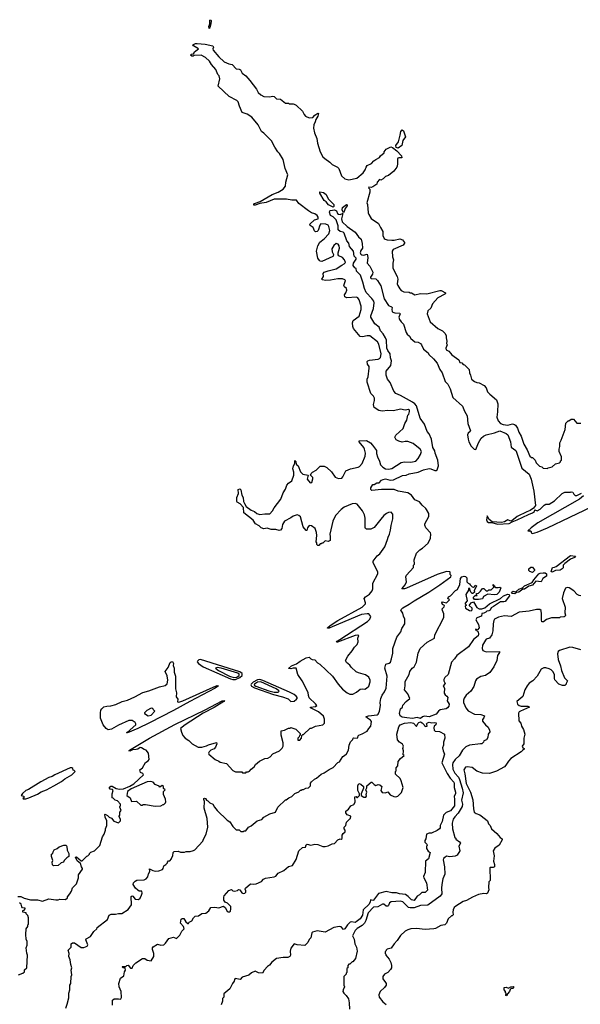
# Model space of a CAD drawing. Extents: x 2386423 to 2568864, y 578392 to 761999.
# Tile 156 of 256: x 2435449 to 2442509, y 673575 to 685970. Entities that reach past the tile are written whole.
import ezdxf

# ---------------------------------------------------------------- set-up
doc = ezdxf.new("R2010")
doc.units = 0

msp = doc.modelspace()

# ---------------------------------------------------------------- linework, layer by layer
at = {"layer": '0CON05XD'}
for points in [[(2437835, 685860), (2437829, 685885), (2437842, 685918), (2437845, 685962), (2437855, 685970), (2437860, 685955), (2437856, 685916), (2437845, 685870), (2437835, 685860)], [(2438218, 684882), (2438200, 684935), (2438184, 684954), (2438088, 685005), (2437950, 685135), (2437968, 685225), (2437962, 685262), (2437945, 685280), (2437918, 685345), (2437864, 685404), (2437839, 685449), (2437790, 685495), (2437735, 685522), (2437645, 685520), (2437635, 685510), (2437615, 685510), (2437602, 685522), (2437612, 685538), (2437638, 685542), (2437648, 685552), (2437650, 685565), (2437700, 685605), (2437639, 685639), (2437628, 685655), (2437665, 685671), (2437685, 685672), (2437785, 685661), (2437880, 685640), (2437888, 685625), (2437881, 685605), (2437886, 685585), (2437955, 685502), (2438025, 685438), (2438083, 685413), (2438125, 685408), (2438175, 685350), (2438215, 685348), (2438230, 685340), (2438252, 685295), (2438295, 685262), (2438348, 685205), (2438432, 685095), (2438454, 685054), (2438485, 685022), (2438525, 685002), (2438595, 684998), (2438635, 685008), (2438655, 685002), (2438685, 684972), (2438735, 684970), (2438795, 684920), (2438835, 684920), (2438845, 684910), (2438895, 684912), (2438907, 684907), (2438930, 684895), (2439009, 684819), (2439030, 684775), (2439050, 684755), (2439093, 684733), (2439141, 684739), (2439164, 684766), (2439205, 684792), (2439210, 684790), (2439202, 684755), (2439178, 684715), (2439172, 684685), (2439153, 684645), (2439150, 684605), (2439162, 684545), (2439192, 684475), (2439198, 684415), (2439232, 684305), (2439268, 684245), (2439291, 684221), (2439356, 684176), (2439385, 684148), (2439450, 684115), (2439470, 684095), (2439502, 684005), (2439545, 683967), (2439595, 683953), (2439695, 683973), (2439775, 684042), (2439801, 684079), (2439811, 684115), (2439826, 684134), (2439880, 684160), (2439910, 684195), (2439935, 684210), (2439982, 684235), (2439992, 684255), (2440040, 684295), (2440040, 684305), (2440065, 684338), (2440121, 684369), (2440145, 684361), (2440200, 684320), (2440257, 684255), (2440260, 684230), (2440225, 684232), (2440213, 684227), (2440208, 684215), (2440208, 684155), (2440202, 684128), (2440197, 684113), (2440162, 684065), (2440095, 684007), (2440054, 683996), (2440025, 683968), (2439995, 683950), (2439982, 683958), (2439950, 683925), (2439945, 683900), (2439896, 683864), (2439875, 683857), (2439845, 683860), (2439840, 683855), (2439857, 683837), (2439860, 683800), (2439820, 683665), (2439828, 683645), (2439837, 683537), (2439846, 683516), (2439877, 683467), (2439968, 683405), (2439992, 683352), (2440022, 683305), (2440022, 683255), (2440040, 683215), (2440050, 683205), (2440075, 683198), (2440135, 683193), (2440165, 683193), (2440235, 683212), (2440269, 683199), (2440294, 683164), (2440297, 683155), (2440278, 683132), (2440151, 683079), (2440141, 683055), (2440144, 682985), (2440158, 682945), (2440146, 682905), (2440150, 682845), (2440160, 682815), (2440204, 682735), (2440210, 682705), (2440204, 682645), (2440210, 682625), (2440235, 682582), (2440255, 682562), (2440285, 682542), (2440355, 682540), (2440365, 682530), (2440385, 682530), (2440425, 682508), (2440498, 682522), (2440575, 682520), (2440739, 682561), (2440755, 682560), (2440811, 682531), (2440813, 682525), (2440803, 682515), (2440715, 682470), (2440648, 682395), (2440625, 682340), (2440590, 682305), (2440580, 682265), (2440620, 682165), (2440714, 682084), (2440775, 682052), (2440802, 682025), (2440818, 681995), (2440818, 681965), (2440828, 681925), (2440822, 681895), (2440832, 681875), (2440814, 681834), (2440820, 681815), (2440855, 681797), (2440873, 681773), (2440892, 681752), (2440977, 681687), (2440990, 681655), (2441015, 681650), (2441035, 681630), (2441050, 681625), (2441110, 681565), (2441113, 681523), (2441128, 681495), (2441140, 681445), (2441177, 681417), (2441205, 681402), (2441235, 681398), (2441300, 681365), (2441322, 681335), (2441342, 681285), (2441368, 681255), (2441452, 681185), (2441472, 681135), (2441468, 681035), (2441457, 680965), (2441475, 680920), (2441502, 680885), (2441538, 680875), (2441595, 680865), (2441653, 680883), (2441682, 680875), (2441693, 680865), (2441718, 680828), (2441736, 680776), (2441764, 680725), (2441797, 680625), (2441838, 680555), (2441872, 680475), (2441895, 680460), (2441905, 680460), (2441940, 680425), (2441952, 680392), (2441995, 680350), (2442025, 680340), (2442043, 680323), (2442095, 680320), (2442105, 680330), (2442155, 680340), (2442195, 680380), (2442245, 680390), (2442258, 680402), (2442260, 680415), (2442270, 680425), (2442272, 680465), (2442243, 680533), (2442242, 680565), (2442252, 680595), (2442252, 680645), (2442268, 680678), (2442317, 680813), (2442328, 680892), (2442355, 680920), (2442365, 680920), (2442395, 680940), (2442425, 680940), (2442465, 680890), (2442515, 680890)], [(2437897, 677313), (2437760, 677240), (2437534, 677095), (2437474, 677045), (2437485, 677000), (2437505, 676960), (2437534, 676924), (2437580, 676895), (2437620, 676855), (2437697, 676813), (2437745, 676814), (2437801, 676829), (2437825, 676843), (2437929, 676869), (2437932, 676855), (2437915, 676810), (2437897, 676793), (2437857, 676775), (2437836, 676754), (2437828, 676735), (2437830, 676725), (2437910, 676655), (2437957, 676637), (2437973, 676623), (2438055, 676608), (2438135, 676517), (2438165, 676500), (2438245, 676500), (2438255, 676490), (2438295, 676490), (2438305, 676500), (2438325, 676500), (2438345, 676510), (2438364, 676536), (2438400, 676565), (2438417, 676593), (2438470, 676635), (2438535, 676668), (2438575, 676672), (2438605, 676690), (2438635, 676730), (2438720, 676765), (2438755, 676800), (2438767, 676823), (2438768, 676865), (2438742, 676965), (2438742, 677018), (2438785, 677028), (2438835, 677050), (2438855, 677050), (2438865, 677060), (2438928, 677038), (2438980, 676985), (2438980, 676965), (2438972, 676958), (2438968, 676942), (2438950, 676925), (2438952, 676902), (2438975, 676900), (2439000, 676925), (2439002, 676958), (2439015, 676970), (2439025, 676970), (2439105, 677050), (2439125, 677050), (2439173, 677077), (2439265, 677092), (2439288, 677115), (2439286, 677166), (2439273, 677203), (2439212, 677255), (2439112, 677305), (2439110, 677315), (2439175, 677322), (2439189, 677335), (2439175, 677356), (2439094, 677435), (2439084, 677464), (2439082, 677502), (2439008, 677645), (2438950, 677725), (2438930, 677805), (2438895, 677808), (2438865, 677800), (2438834, 677804), (2438874, 677835), (2438935, 677862), (2438983, 677895), (2439057, 677935), (2439096, 677946), (2439115, 677922), (2439134, 677914), (2439165, 677910), (2439200, 677875), (2439228, 677858), (2439388, 677705), (2439458, 677605), (2439514, 677544), (2439574, 677494), (2439605, 677478), (2439645, 677480), (2439690, 677505), (2439735, 677540), (2439765, 677548), (2439795, 677542), (2439817, 677553), (2439845, 677580), (2439863, 677635), (2439863, 677655), (2439845, 677692), (2439805, 677723), (2439715, 677748), (2439685, 677762), (2439625, 677820), (2439608, 677845), (2439565, 677878), (2439553, 677905), (2439582, 677958), (2439638, 678025), (2439665, 678070), (2439700, 678105), (2439712, 678138), (2439708, 678185), (2439718, 678218), (2439702, 678222), (2439675, 678217), (2439450, 678135), (2439440, 678135), (2439447, 678145), (2439481, 678169), (2439827, 678395), (2439858, 678425), (2439870, 678455), (2439845, 678490), (2439825, 678492), (2439755, 678480), (2439386, 678325), (2439345, 678312), (2439325, 678310), (2439324, 678315), (2439359, 678345), (2439456, 678405), (2439761, 678575), (2439804, 678616), (2439805, 678630), (2439788, 678685), (2439804, 678706), (2439855, 678738), (2439888, 678782), (2439897, 678805), (2439898, 678875), (2439958, 678995), (2439958, 679015), (2439902, 679135), (2439902, 679155), (2439951, 679219), (2439986, 679244), (2440047, 679335), (2440082, 679425), (2440088, 679455), (2440106, 679494), (2440120, 679545), (2440127, 679603), (2440148, 679685), (2440147, 679747), (2440125, 679770), (2440095, 679768), (2440070, 679755), (2440035, 679728), (2439995, 679682), (2439915, 679578), (2439873, 679557), (2439818, 679558), (2439804, 679564), (2439798, 679578), (2439801, 679695), (2439790, 679735), (2439766, 679786), (2439699, 679869), (2439675, 679879), (2439635, 679877), (2439535, 679834), (2439496, 679804), (2439425, 679728), (2439391, 679655), (2439353, 679495), (2439360, 679465), (2439357, 679413), (2439335, 679402), (2439295, 679410), (2439265, 679380), (2439255, 679380), (2439245, 679370), (2439235, 679370), (2439218, 679352), (2439205, 679350), (2439192, 679362), (2439190, 679385), (2439182, 679395), (2439192, 679475), (2439187, 679515), (2439168, 679565), (2439125, 679598), (2439095, 679602), (2439073, 679575), (2439065, 679540), (2439055, 679540), (2439021, 679585), (2438985, 679713), (2438965, 679730), (2438945, 679737), (2438892, 679718), (2438865, 679698), (2438782, 679655), (2438758, 679615), (2438752, 679565), (2438735, 679542), (2438715, 679538), (2438673, 679553), (2438615, 679551), (2438565, 679570), (2438525, 679562), (2438492, 679572), (2438465, 679598), (2438420, 679625), (2438389, 679669), (2438272, 679762), (2438267, 679827), (2438226, 679876), (2438188, 679895), (2438182, 679905), (2438184, 679954), (2438203, 680005), (2438202, 680055), (2438222, 680062), (2438235, 680050), (2438248, 679985), (2438262, 679955), (2438268, 679905), (2438280, 679880), (2438303, 679843), (2438366, 679796), (2438407, 679777), (2438435, 679755), (2438475, 679740), (2438535, 679751), (2438599, 679751), (2438632, 679785), (2438654, 679826), (2438738, 679935), (2438768, 680015), (2438795, 680060), (2438815, 680110), (2438834, 680136), (2438877, 680163), (2438901, 680235), (2438901, 680275), (2438890, 680315), (2438898, 680355), (2438913, 680385), (2438915, 680420), (2438925, 680410), (2438932, 680375), (2438955, 680352), (2438985, 680278), (2439015, 680250), (2439080, 680235), (2439068, 680185), (2439105, 680140), (2439128, 680142), (2439142, 680188), (2439140, 680205), (2439110, 680235), (2439120, 680255), (2439135, 680272), (2439183, 680297), (2439235, 680348), (2439285, 680348), (2439315, 680332), (2439376, 680276), (2439422, 680212), (2439465, 680194), (2439505, 680200), (2439520, 680215), (2439555, 680292), (2439616, 680314), (2439710, 680335), (2439730, 680345), (2439761, 680385), (2439800, 680475), (2439802, 680515), (2439793, 680565), (2439783, 680585), (2439723, 680655), (2439725, 680670), (2439815, 680672), (2439865, 680642), (2439892, 680615), (2439942, 680545), (2439943, 680507), (2439954, 680465), (2439982, 680412), (2439994, 680365), (2440023, 680335), (2440056, 680316), (2440095, 680310), (2440135, 680320), (2440255, 680396), (2440295, 680404), (2440375, 680401), (2440436, 680414), (2440468, 680445), (2440498, 680495), (2440507, 680535), (2440493, 680563), (2440406, 680636), (2440335, 680659), (2440305, 680661), (2440265, 680653), (2440223, 680663), (2440192, 680682), (2440172, 680715), (2440185, 680740), (2440277, 680825), (2440298, 680885), (2440325, 680930), (2440335, 680990), (2440348, 681005), (2440357, 681037), (2440358, 681055), (2440345, 681062), (2440305, 681054), (2440245, 681069), (2440156, 681046), (2440085, 681051), (2440015, 681042), (2439970, 681050), (2439915, 681090), (2439903, 681125), (2439917, 681175), (2439916, 681206), (2439905, 681230), (2439870, 681265), (2439823, 681405), (2439823, 681445), (2439836, 681475), (2439850, 681585), (2439848, 681605), (2439830, 681635), (2439824, 681665), (2439834, 681676), (2439855, 681682), (2439962, 681698), (2439982, 681705), (2439994, 681716), (2440000, 681765), (2439971, 681885), (2439955, 681916), (2439859, 681989), (2439825, 681992), (2439765, 681976), (2439735, 681983), (2439653, 682083), (2439644, 682106), (2439639, 682155), (2439650, 682185), (2439724, 682236), (2439749, 682321), (2439751, 682365), (2439722, 682445), (2439707, 682467), (2439690, 682475), (2439567, 682467), (2439542, 682482), (2439540, 682505), (2439558, 682532), (2439570, 682565), (2439564, 682584), (2439540, 682605), (2439532, 682622), (2439551, 682685), (2439545, 682697), (2439515, 682706), (2439455, 682708), (2439365, 682691), (2439305, 682688), (2439260, 682695), (2439253, 682705), (2439273, 682735), (2439272, 682775), (2439285, 682790), (2439335, 682810), (2439435, 682832), (2439505, 682881), (2439535, 682896), (2439552, 682915), (2439540, 682945), (2439515, 682976), (2439469, 682999), (2439460, 683010), (2439460, 683035), (2439478, 683095), (2439472, 683125), (2439460, 683145), (2439435, 683154), (2439405, 683129), (2439382, 683085), (2439385, 683048), (2439400, 683015), (2439398, 682995), (2439391, 682989), (2439255, 682926), (2439235, 682929), (2439225, 682937), (2439205, 682968), (2439186, 683055), (2439202, 683125), (2439229, 683171), (2439285, 683211), (2439344, 683275), (2439356, 683315), (2439344, 683365), (2439332, 683382), (2439306, 683394), (2439242, 683398), (2439228, 683385), (2439209, 683315), (2439195, 683303), (2439175, 683298), (2439162, 683312), (2439146, 683356), (2439108, 683378), (2439101, 683395), (2439161, 683449), (2439206, 683465), (2439208, 683485), (2439196, 683505), (2439165, 683528), (2439125, 683539), (2439084, 683564), (2438966, 683656), (2438935, 683699), (2438876, 683696), (2438809, 683709), (2438655, 683710), (2438555, 683669), (2438474, 683656), (2438415, 683633), (2438398, 683635), (2438396, 683645), (2438407, 683655), (2438477, 683683), (2438630, 683770), (2438705, 683800), (2438765, 683838), (2438798, 683875), (2438800, 683925), (2438827, 684015), (2438794, 684095), (2438765, 684210), (2438722, 684285), (2438702, 684305), (2438662, 684365), (2438620, 684445), (2438523, 684543), (2438494, 684564), (2438452, 684645), (2438372, 684745), (2438315, 684780), (2438251, 684801), (2438218, 684882)], [(2440215, 684354), (2440191, 684361), (2440186, 684385), (2440218, 684432), (2440242, 684515), (2440248, 684562), (2440265, 684584), (2440281, 684571), (2440306, 684494), (2440275, 684450), (2440260, 684385), (2440215, 684354)], [(2439395, 683609), (2439338, 683638), (2439309, 683679), (2439284, 683694), (2439227, 683785), (2439227, 683803), (2439275, 683795), (2439310, 683770), (2439334, 683714), (2439404, 683645), (2439405, 683620), (2439395, 683609)], [(2439525, 683538), (2439509, 683575), (2439514, 683605), (2439565, 683643), (2439575, 683638), (2439573, 683625), (2439547, 683593), (2439537, 683555), (2439525, 683538)], [(2436032, 673528), (2436047, 673575), (2436067, 673655), (2436068, 673715), (2436082, 673755), (2436082, 673815), (2436092, 673838), (2436099, 673925), (2436106, 673946), (2436097, 674005), (2436107, 674035), (2436094, 674074), (2436087, 674135), (2436070, 674175), (2436072, 674215), (2436060, 674255), (2436097, 674293), (2436097, 674335), (2436115, 674350), (2436140, 674350), (2436225, 674292), (2436255, 674292), (2436300, 674305), (2436307, 674323), (2436282, 674385), (2436285, 674400), (2436343, 674427), (2436385, 674490), (2436420, 674525), (2436425, 674540), (2436556, 674644), (2436578, 674695), (2436602, 674708), (2436655, 674709), (2436695, 674720), (2436735, 674720), (2436815, 674770), (2436857, 674825), (2436855, 674930), (2436865, 674940), (2436875, 674938), (2436905, 674898), (2436947, 674893), (2436965, 674910), (2436985, 674950), (2436992, 674975), (2436988, 674998), (2436955, 675000), (2436935, 675010), (2436907, 675037), (2436878, 675085), (2436882, 675105), (2436904, 675126), (2436925, 675138), (2437015, 675142), (2437042, 675155), (2437061, 675179), (2437072, 675218), (2437090, 675245), (2437085, 675280), (2437125, 675258), (2437155, 675252), (2437203, 675257), (2437247, 675273), (2437257, 675283), (2437265, 675320), (2437290, 675335), (2437310, 675355), (2437310, 675365), (2437325, 675380), (2437338, 675382), (2437360, 675405), (2437360, 675415), (2437378, 675445), (2437383, 675485), (2437395, 675498), (2437445, 675502), (2437475, 675492), (2437525, 675490), (2437545, 675500), (2437595, 675500), (2437637, 675513), (2437655, 675520), (2437755, 675630), (2437762, 675655), (2437798, 675715), (2437818, 675805), (2437809, 675915), (2437774, 676045), (2437776, 676126), (2437767, 676155), (2437768, 676165), (2437775, 676170), (2437790, 676165), (2437800, 676145), (2437820, 676135), (2437845, 676110), (2437880, 676095), (2437902, 676055), (2437938, 676015), (2438060, 675895), (2438095, 675870), (2438134, 675814), (2438175, 675770), (2438215, 675770), (2438235, 675750), (2438265, 675750), (2438275, 675760), (2438295, 675760), (2438330, 675805), (2438365, 675820), (2438440, 675885), (2438497, 675903), (2438525, 675930), (2438598, 675972), (2438670, 675995), (2438700, 676055), (2438795, 676150), (2438805, 676150), (2438840, 676175), (2438875, 676190), (2438915, 676230), (2438965, 676250), (2438985, 676270), (2438995, 676270), (2439005, 676280), (2439025, 676280), (2439053, 676297), (2439085, 676300), (2439110, 676325), (2439113, 676357), (2439122, 676375), (2439161, 676409), (2439185, 676422), (2439245, 676472), (2439285, 676488), (2439345, 676532), (2439395, 676558), (2439455, 676618), (2439475, 676628), (2439517, 676693), (2439540, 676705), (2439565, 676730), (2439588, 676775), (2439598, 676835), (2439613, 676877), (2439645, 676910), (2439650, 676925), (2439655, 676930), (2439700, 676925), (2439707, 676933), (2439710, 676955), (2439720, 676965), (2439762, 676978), (2439826, 677014), (2439845, 677048), (2439872, 677075), (2439881, 677135), (2439865, 677153), (2439827, 677175), (2439810, 677195), (2439843, 677207), (2439950, 677220), (2439962, 677228), (2439982, 677265), (2439993, 677335), (2439990, 677375), (2439996, 677425), (2440015, 677465), (2440045, 677510), (2440062, 677555), (2440076, 677705), (2440047, 677805), (2440060, 677855), (2440102, 677868), (2440117, 677883), (2440132, 677925), (2440146, 677995), (2440149, 678055), (2440197, 678195), (2440248, 678265), (2440262, 678305), (2440300, 678365), (2440298, 678425), (2440281, 678461), (2440275, 678500), (2440250, 678535), (2440253, 678545), (2440275, 678568), (2440355, 678611), (2440416, 678655), (2440601, 678765), (2440738, 678855), (2440880, 678955), (2440882, 678972), (2440870, 678985), (2440870, 679015), (2440865, 679020), (2440825, 679023), (2440707, 678985), (2440319, 678815), (2440295, 678806), (2440262, 678805), (2440302, 678855), (2440320, 678895), (2440312, 678955), (2440322, 678978), (2440407, 679073), (2440410, 679105), (2440420, 679115), (2440418, 679172), (2440448, 679255), (2440488, 679295), (2440523, 679317), (2440595, 679382), (2440622, 679445), (2440628, 679495), (2440622, 679512), (2440564, 679574), (2440550, 679605), (2440552, 679625), (2440602, 679715), (2440600, 679755), (2440572, 679802), (2440565, 679818), (2440518, 679858), (2440485, 679900), (2440427, 679927), (2440382, 679985), (2440335, 680014), (2440215, 680034), (2440165, 680054), (2440005, 680057), (2439884, 680044), (2439870, 680055), (2439871, 680075), (2439895, 680118), (2439915, 680118), (2439945, 680139), (2439975, 680140), (2440005, 680172), (2440028, 680182), (2440055, 680188), (2440114, 680174), (2440155, 680179), (2440269, 680231), (2440315, 680236), (2440355, 680254), (2440465, 680275), (2440535, 680304), (2440605, 680318), (2440625, 680317), (2440675, 680296), (2440695, 680294), (2440708, 680305), (2440724, 680354), (2440716, 680426), (2440680, 680515), (2440675, 680542), (2440653, 680585), (2440635, 680690), (2440605, 680756), (2440581, 680785), (2440545, 680880), (2440492, 680955), (2440448, 681108), (2440426, 681136), (2440396, 681156), (2440245, 681240), (2440184, 681264), (2440162, 681295), (2440114, 681404), (2440080, 681445), (2440063, 681495), (2440062, 681545), (2440123, 681617), (2440133, 681675), (2440120, 681715), (2440114, 681765), (2440084, 681805), (2440074, 681834), (2440067, 681935), (2440057, 681963), (2440026, 682016), (2439994, 682055), (2439978, 682098), (2439921, 682141), (2439871, 682225), (2439870, 682240), (2439904, 682335), (2439913, 682405), (2439908, 682425), (2439885, 682459), (2439813, 682535), (2439790, 682585), (2439771, 682665), (2439739, 682755), (2439692, 682805), (2439688, 682838), (2439670, 682845), (2439647, 682877), (2439651, 682905), (2439685, 682955), (2439685, 682967), (2439660, 682995), (2439654, 683054), (2439603, 683115), (2439596, 683156), (2439568, 683188), (2439535, 683284), (2439524, 683294), (2439483, 683303), (2439459, 683325), (2439461, 683375), (2439435, 683452), (2439395, 683489), (2439362, 683505), (2439350, 683545), (2439356, 683564), (2439365, 683570), (2439415, 683576), (2439439, 683565), (2439452, 683532), (2439463, 683523), (2439485, 683519), (2439515, 683532), (2439519, 683529), (2439502, 683465), (2439511, 683425), (2439573, 683365), (2439673, 683295), (2439716, 683236), (2439748, 683205), (2439763, 683153), (2439768, 683095), (2439746, 683064), (2439737, 683035), (2439745, 683018), (2439758, 683008), (2439777, 683007), (2439825, 683020), (2439834, 682975), (2439823, 682905), (2439858, 682868), (2439897, 682793), (2439893, 682765), (2439865, 682730), (2439865, 682720), (2439875, 682712), (2439935, 682708), (2439956, 682686), (2439995, 682620), (2440038, 682458), (2440094, 682374), (2440132, 682355), (2440138, 682345), (2440135, 682320)], [(2440135, 682320), (2440138, 682298), (2440148, 682288), (2440175, 682278), (2440238, 682275), (2440240, 682265), (2440223, 682225), (2440233, 682195), (2440252, 682165), (2440282, 682135), (2440315, 682032), (2440330, 682010), (2440358, 681988), (2440375, 681958), (2440425, 681913), (2440465, 681910), (2440495, 681892), (2440510, 681875), (2440535, 681822), (2440592, 681775), (2440600, 681755), (2440660, 681700), (2440707, 681645), (2440738, 681565), (2440770, 681525), (2440808, 681415), (2440841, 681381), (2440870, 681325), (2440902, 681215), (2441025, 681103), (2441051, 681041), (2441084, 680984), (2441091, 680885), (2441124, 680795), (2441123, 680785), (2441095, 680763), (2441088, 680745), (2441095, 680690), (2441106, 680655), (2441135, 680602), (2441174, 680565), (2441195, 680558), (2441225, 680642), (2441260, 680700), (2441289, 680725), (2441325, 680742), (2441430, 680770), (2441495, 680796), (2441575, 680760), (2441595, 680742), (2441629, 680655), (2441640, 680590), (2441695, 680545), (2441706, 680525), (2441771, 680325), (2441865, 680247), (2441890, 680185), (2441923, 680035), (2441943, 679855), (2441918, 679822), (2441877, 679793), (2441834, 679775), (2441715, 679717), (2441645, 679662), (2441635, 679659), (2441595, 679674), (2441555, 679648), (2441515, 679642), (2441400, 679650), (2441359, 679679), (2441335, 679726), (2441327, 679675), (2441335, 679654), (2441351, 679641), (2441395, 679640), (2441465, 679620), (2441611, 679629), (2441650, 679650), (2441715, 679672), (2441855, 679743), (2441908, 679762), (2441931, 679779), (2441935, 679800), (2441965, 679788), (2442004, 679806), (2442055, 679860), (2442075, 679869), (2442115, 679872), (2442185, 679913), (2442279, 680005), (2442315, 680022), (2442385, 680022), (2442395, 680028), (2442415, 680020), (2442429, 679995), (2442445, 679982), (2442465, 679982), (2442525, 680010)], [(2442549, 679975), (2442500, 679935), (2441973, 679635), (2441890, 679575), (2441850, 679535), (2441865, 679530), (2441875, 679540), (2441888, 679528), (2441892, 679512), (2441905, 679502), (2441965, 679520), (2442097, 679575), (2442375, 679709), (2443205, 680103)], [(2442155, 679014), (2442141, 679025), (2442158, 679072), (2442185, 679076), (2442205, 679086), (2442385, 679224), (2442448, 679215), (2442435, 679199), (2442385, 679179), (2442312, 679125), (2442292, 679105), (2442292, 679068), (2442280, 679055), (2442255, 679042), (2442195, 679034), (2442155, 679014)], [(2441905, 679010), (2441872, 679022), (2441860, 679035), (2441862, 679055), (2441885, 679078), (2441895, 679080), (2441908, 679078), (2441930, 679045), (2441930, 679035), (2441905, 679010)], [(2440395, 677172), (2440325, 677180), (2440265, 677189), (2440240, 677205), (2440234, 677234), (2440246, 677294), (2440268, 677315), (2440275, 677340), (2440314, 677386), (2440360, 677425), (2440338, 677485), (2440297, 677535), (2440304, 677585), (2440302, 677638), (2440353, 677725), (2440363, 677765), (2440392, 677805), (2440418, 677825), (2440445, 677882), (2440466, 677995), (2440491, 678055), (2440582, 678135), (2440672, 678185), (2440676, 678225), (2440790, 678445), (2440792, 678492), (2440773, 678533), (2440770, 678555), (2440795, 678580), (2440800, 678595), (2440775, 678608), (2440765, 678630), (2440775, 678640), (2440825, 678630), (2440860, 678665), (2440840, 678685), (2440850, 678705), (2440875, 678718), (2440937, 678783), (2440963, 678797), (2440992, 678858), (2440998, 678935), (2441015, 678958), (2441046, 678966), (2441065, 678960), (2441078, 678945), (2441080, 678895), (2441097, 678877), (2441115, 678870), (2441120, 678855), (2441145, 678830), (2441165, 678828), (2441177, 678833), (2441185, 678850), (2441200, 678845), (2441195, 678820), (2441174, 678786), (2441178, 678762), (2441155, 678748), (2441145, 678748), (2441132, 678762), (2441120, 678785), (2441118, 678808), (2441102, 678808), (2441102, 678788), (2441068, 678735), (2441082, 678655), (2441060, 678625), (2441060, 678615), (2441070, 678605), (2441070, 678595), (2441060, 678585), (2441062, 678562), (2441115, 678532), (2441135, 678530), (2441145, 678540), (2441145, 678560), (2441110, 678595), (2441135, 678628), (2441165, 678640), (2441205, 678570), (2441235, 678554), (2441270, 678555), (2441305, 678568), (2441365, 678618), (2441502, 678685), (2441542, 678718), (2441596, 678736), (2441613, 678733), (2441616, 678715), (2441563, 678647), (2441545, 678640), (2441505, 678640), (2441415, 678581), (2441387, 678565), (2441373, 678537), (2441355, 678528), (2441330, 678525), (2441319, 678511), (2441295, 678498), (2441270, 678495), (2441265, 678462), (2441205, 678442), (2441193, 678413), (2441228, 678355), (2441237, 678315), (2441215, 678290), (2441192, 678298), (2441190, 678285), (2441208, 678278), (2441222, 678262), (2441227, 678235), (2441221, 678215), (2441164, 678166), (2441100, 678075), (2440953, 677965), (2440925, 677923), (2440887, 677883), (2440844, 677726), (2440803, 677687), (2440791, 677665), (2440791, 677645), (2440808, 677612), (2440782, 677585), (2440800, 677555), (2440793, 677493), (2440805, 677470), (2440826, 677456), (2440839, 677439), (2440833, 677395), (2440856, 677355), (2440855, 677328), (2440838, 677305), (2440820, 677295), (2440745, 677282), (2440724, 677266), (2440694, 677226), (2440605, 677194), (2440545, 677202), (2440522, 677192), (2440495, 677174), (2440455, 677186), (2440395, 677172)], [(2441685, 678742), (2441650, 678745), (2441642, 678755), (2441648, 678765), (2441665, 678774), (2441695, 678768), (2441735, 678803), (2441782, 678818), (2441805, 678841), (2441904, 678886), (2441925, 678920), (2441988, 678992), (2442005, 679001), (2442043, 679007), (2442066, 679006), (2442081, 678995), (2442083, 678965), (2442035, 678937), (2442017, 678893), (2441950, 678900), (2441908, 678852), (2441862, 678838), (2441805, 678802), (2441785, 678802), (2441735, 678762), (2441705, 678760), (2441685, 678742)], [(2442515, 678719), (2442495, 678720), (2442468, 678735), (2442428, 678778), (2442368, 678818), (2442345, 678822), (2442322, 678815), (2442296, 678754), (2442279, 678685), (2442318, 678575), (2442312, 678505), (2442322, 678475), (2442318, 678462), (2442307, 678453), (2442255, 678450), (2442245, 678440), (2442225, 678438), (2442145, 678438), (2442083, 678417), (2442045, 678390), (2442025, 678390), (2442018, 678415), (2442021, 678485), (2442014, 678534), (2442000, 678545), (2441955, 678547), (2441866, 678524), (2441740, 678510), (2441637, 678457), (2441555, 678467), (2441480, 678450), (2441429, 678422), (2441419, 678405), (2441411, 678365), (2441409, 678275), (2441394, 678225), (2441367, 678183), (2441325, 678171), (2441315, 678161), (2441276, 678095), (2441271, 678055), (2441280, 678030), (2441322, 678012), (2441490, 678015), (2441490, 678005), (2441468, 677965), (2441458, 677905), (2441418, 677825), (2441369, 677751), (2441315, 677713), (2441255, 677703), (2441202, 677668), (2441187, 677645), (2441167, 677575), (2441132, 677515), (2441070, 677465), (2441045, 677428), (2441039, 677405), (2441039, 677375), (2441054, 677335), (2441067, 677305), (2441095, 677270), (2441175, 677228), (2441255, 677222), (2441302, 677205), (2441295, 677180), (2441278, 677162), (2441278, 677138), (2441314, 677094), (2441348, 677065), (2441367, 677027), (2441368, 677005), (2441347, 676975), (2441343, 676935), (2441328, 676905), (2441295, 676890), (2441290, 676875), (2441270, 676855), (2441252, 676852), (2441115, 676836), (2441068, 676815), (2441025, 676773), (2440985, 676702), (2440934, 676656), (2440904, 676615), (2440900, 676595), (2440904, 676535), (2440929, 676485), (2440974, 676435), (2440989, 676405), (2441023, 676295), (2441034, 676235), (2441014, 676145), (2441024, 676095), (2441020, 676065), (2440971, 675979), (2440927, 675935), (2440907, 675905), (2440896, 675855), (2440899, 675785), (2440930, 675675), (2440940, 675665), (2440940, 675655), (2440989, 675619), (2441000, 675605), (2440977, 675565), (2440992, 675505), (2440958, 675452), (2440935, 675438), (2440865, 675432), (2440825, 675440), (2440803, 675425), (2440788, 675412), (2440780, 675395), (2440798, 675305), (2440802, 675215), (2440777, 675155), (2440764, 675085), (2440759, 675035), (2440764, 674965), (2440742, 674935), (2440588, 674822), (2440495, 674818), (2440415, 674791), (2440365, 674788), (2440345, 674793), (2440273, 674863), (2440245, 674872), (2440127, 674863), (2440108, 674852), (2440095, 674818), (2440085, 674809), (2440062, 674812), (2440035, 674837), (2440016, 674836), (2439958, 674802), (2439905, 674798), (2439838, 674725), (2439810, 674630), (2439793, 674597), (2439763, 674567), (2439701, 674529)], [(2441175, 678670), (2441160, 678695), (2441185, 678720), (2441208, 678722), (2441200, 678735), (2441202, 678748), (2441225, 678750), (2441253, 678777), (2441275, 678810), (2441295, 678810), (2441325, 678780), (2441345, 678780), (2441358, 678792), (2441387, 678793), (2441420, 678825), (2441420, 678835), (2441410, 678845), (2441412, 678858), (2441430, 678845), (2441432, 678832), (2441443, 678823), (2441475, 678820), (2441495, 678828), (2441507, 678817), (2441487, 678763), (2441457, 678733), (2441425, 678728), (2441345, 678740), (2441291, 678709), (2441275, 678680), (2441225, 678672), (2441175, 678670)], [(2442515, 678037), (2442415, 678067), (2442375, 678070), (2442245, 678027), (2442228, 678015), (2442220, 677985), (2442230, 677915), (2442260, 677835), (2442272, 677775), (2442310, 677685), (2442348, 677645), (2442330, 677615), (2442330, 677605), (2442315, 677590), (2442285, 677590), (2442240, 677605), (2442188, 677658), (2442182, 677675), (2442182, 677725), (2442163, 677765), (2442142, 677785), (2442118, 677798), (2442075, 677810), (2442051, 677809), (2442017, 677793), (2441967, 677705), (2441910, 677645), (2441864, 677616), (2441840, 677585), (2441812, 677535), (2441785, 677450), (2441710, 677385), (2441718, 677355), (2441740, 677335), (2441765, 677326), (2441846, 677326), (2441870, 677315), (2441755, 677267), (2441740, 677255), (2441732, 677238), (2441736, 677145), (2441759, 677115), (2441767, 677075), (2441793, 677035), (2441812, 676975), (2441796, 676924), (2441796, 676854), (2441777, 676823), (2441785, 676802), (2441802, 676795), (2441802, 676785), (2441784, 676776), (2441765, 676753), (2441635, 676668), (2441605, 676637), (2441573, 676585), (2441554, 676566), (2441455, 676509), (2441365, 676479), (2441275, 676484), (2441205, 676510), (2441145, 676557), (2441085, 676564), (2441065, 676559), (2441042, 676528), (2441055, 676478), (2441073, 676355), (2441126, 676245), (2441157, 676147), (2441164, 676034), (2441173, 675995), (2441196, 675976), (2441245, 675958), (2441316, 675906), (2441338, 675885), (2441352, 675845), (2441372, 675825), (2441392, 675785), (2441456, 675726), (2441498, 675675), (2441525, 675658), (2441526, 675646), (2441485, 675580), (2441431, 675539), (2441413, 675507), (2441422, 675445), (2441416, 675376), (2441430, 675335), (2441428, 675305), (2441413, 675297), (2441375, 675298), (2441368, 675292), (2441372, 675135), (2441358, 675115), (2441352, 675045), (2441358, 675015), (2441340, 674975), (2441324, 674966), (2441295, 674969), (2441225, 674958), (2441150, 674925), (2441075, 674883), (2441032, 674868), (2440941, 674809), (2440922, 674795), (2440908, 674765), (2440903, 674735), (2440908, 674702), (2440895, 674690), (2440885, 674690), (2440845, 674650), (2440822, 674595), (2440804, 674576), (2440754, 674566), (2440685, 674528), (2440663, 674523), (2440555, 674518), (2440445, 674529), (2440375, 674526), (2440335, 674513), (2440304, 674496), (2440245, 674442), (2440204, 674376), (2440164, 674336), (2440125, 674280), (2440075, 674270), (2440062, 674258), (2440060, 674245), (2440050, 674235), (2440050, 674215), (2440058, 674208), (2440060, 674195), (2440100, 674145), (2440122, 674102), (2440132, 674065), (2440132, 674035), (2440119, 674011), (2440083, 673977), (2440044, 673956), (2440022, 673925), (2440022, 673895), (2440055, 673850), (2440062, 673835), (2440062, 673815), (2440042, 673785), (2439988, 673735), (2439970, 673695), (2439978, 673665), (2440023, 673605), (2440065, 673573)], [(2438135, 677662), (2438165, 677663), (2438223, 677687), (2438251, 677715), (2438249, 677739), (2438220, 677760), (2437726, 677914), (2437705, 677911), (2437689, 677895), (2437686, 677885), (2437700, 677865), (2437758, 677825), (2438103, 677673), (2438135, 677662)], [(2436805, 676994), (2436793, 676995), (2436803, 676997), (2436910, 677095), (2436913, 677105), (2436905, 677122), (2436865, 677146), (2436825, 677146), (2436695, 677089), (2436605, 677038), (2436562, 677032), (2436537, 677047), (2436501, 677091), (2436469, 677175), (2436466, 677244), (2436473, 677277), (2436484, 677295), (2436511, 677319), (2436545, 677330), (2436595, 677332), (2436660, 677350), (2436738, 677385), (2436806, 677404), (2436900, 677445), (2437001, 677499), (2437075, 677520), (2437211, 677571), (2437280, 677590), (2437305, 677610), (2437316, 677655), (2437305, 677710), (2437280, 677765), (2437318, 677815), (2437343, 677877), (2437355, 677888), (2437375, 677890), (2437386, 677866), (2437382, 677842), (2437394, 677805), (2437394, 677754), (2437412, 677705), (2437412, 677545), (2437422, 677495), (2437420, 677445), (2437440, 677415), (2437435, 677382), (2437455, 677379), (2437505, 677394), (2437885, 677568), (2437935, 677587), (2437952, 677585), (2437909, 677555), (2437593, 677387), (2437388, 677272), (2437085, 677119), (2436935, 677046), (2436805, 676994)], [(2438145, 677687), (2438185, 677693), (2438214, 677715), (2438211, 677731), (2438195, 677742), (2437988, 677805), (2437937, 677813), (2437917, 677805), (2437951, 677775), (2438091, 677705), (2438145, 677687)], [(2438865, 677388), (2438905, 677393), (2438937, 677415), (2438946, 677435), (2438932, 677455), (2438905, 677475), (2438846, 677506), (2438511, 677651), (2438475, 677662), (2438442, 677658), (2438388, 677632), (2438363, 677605), (2438360, 677595), (2438368, 677578), (2438405, 677558), (2438645, 677473), (2438757, 677447), (2438829, 677419), (2438865, 677388)], [(2438705, 677505), (2438716, 677515), (2438710, 677525), (2438679, 677545), (2438485, 677634), (2438445, 677632), (2438405, 677605), (2438404, 677594), (2438425, 677578), (2438585, 677523), (2438655, 677506), (2438705, 677505)], [(2435425, 674930), (2435465, 674930), (2435505, 674910), (2435585, 674890), (2435675, 674888), (2435735, 674872), (2435815, 674902), (2435905, 674892), (2435935, 674892), (2435955, 674900), (2436027, 674893), (2436050, 674915), (2436053, 674927), (2436082, 674965), (2436102, 674998), (2436115, 675040), (2436165, 675090), (2436188, 675165), (2436192, 675205), (2436242, 675275), (2436242, 675285), (2436226, 675306), (2436217, 675347), (2436175, 675380), (2436153, 675427), (2436165, 675430), (2436222, 675382), (2436235, 675380), (2436295, 675440), (2436307, 675443), (2436330, 675465), (2436330, 675475), (2436345, 675490), (2436390, 675505), (2436460, 675575), (2436492, 675685), (2436512, 675718), (2436528, 675765), (2436528, 675785), (2436548, 675825), (2436548, 675885), (2436525, 675930), (2436520, 675965), (2436525, 675968), (2436555, 675952), (2436575, 675930), (2436605, 675918), (2436635, 675880), (2436695, 675860), (2436717, 675883), (2436717, 675907), (2436700, 675935), (2436700, 675945), (2436710, 675955), (2436710, 675995), (2436728, 676015), (2436710, 676055), (2436710, 676065), (2436720, 676075), (2436720, 676095), (2436680, 676135), (2436650, 676145), (2436625, 676170), (2436612, 676172), (2436614, 676226), (2436628, 676265), (2436617, 676277), (2436588, 676285), (2436580, 676295), (2436582, 676308), (2436595, 676320), (2436615, 676322), (2436663, 676293), (2436705, 676282), (2436755, 676288), (2436837, 676323), (2436888, 676352), (2437008, 676465), (2436999, 676479), (2436972, 676495), (2436962, 676525), (2436995, 676550), (2437032, 676618), (2437069, 676641), (2437080, 676655), (2437070, 676735), (2437040, 676775), (2437015, 676782), (2436984, 676804), (2436965, 676806), (2436935, 676786), (2436916, 676784), (2436872, 676778), (2436835, 676761), (2436823, 676765), (2436834, 676775), (2437085, 676926), (2437404, 677096), (2437787, 677283), (2438000, 677395), (2438030, 677400), (2438019, 677385), (2437897, 677313)], [(2437068, 677208), (2437105, 677214), (2437150, 677265), (2437130, 677285), (2437125, 677300), (2437105, 677302), (2437051, 677275), (2437023, 677245), (2437022, 677235), (2437068, 677208)], [(2436618, 673565), (2436620, 673625), (2436638, 673642), (2436693, 673643), (2436715, 673638), (2436725, 673642), (2436731, 673659), (2436728, 673735), (2436703, 673793), (2436698, 673835), (2436720, 673905), (2436760, 673935), (2436770, 673985), (2436780, 674005), (2436778, 674028), (2436752, 674032), (2436740, 674045), (2436745, 674050), (2436785, 674050), (2436800, 674065), (2436815, 674068), (2436845, 674030), (2436865, 674030), (2436880, 674065), (2436910, 674095), (2436995, 674150), (2437025, 674150), (2437055, 674130), (2437105, 674120), (2437137, 674177), (2437137, 674213), (2437122, 674265), (2437122, 674285), (2437131, 674299), (2437185, 674330), (2437225, 674318), (2437265, 674322), (2437287, 674343), (2437327, 674403), (2437385, 674419), (2437425, 674402), (2437468, 674445), (2437490, 674495), (2437520, 674525), (2437510, 674555), (2437473, 674595), (2437484, 674645), (2437494, 674656), (2437515, 674654), (2437543, 674613), (2437565, 674590), (2437575, 674590), (2437582, 674608), (2437616, 674624), (2437638, 674665), (2437660, 674685), (2437702, 674688), (2437745, 674718), (2437795, 674722), (2437829, 674751), (2437858, 674792), (2437905, 674798), (2437955, 674788), (2438015, 674810), (2438039, 674789), (2438062, 674745), (2438075, 674738), (2438092, 674738), (2438103, 674747), (2438107, 674775), (2438110, 674805), (2438065, 674850), (2438035, 674860), (2438018, 674885), (2438018, 674925), (2438025, 674940), (2438085, 675008), (2438115, 675018), (2438133, 675003), (2438155, 674998), (2438192, 675008), (2438205, 675020), (2438220, 675015), (2438245, 674980), (2438265, 674970), (2438285, 674972), (2438298, 674985), (2438298, 675005), (2438288, 675025), (2438292, 675035), (2438355, 675090), (2438395, 675088), (2438427, 675093), (2438495, 675122), (2438521, 675149), (2438545, 675162), (2438655, 675180), (2438675, 675190), (2438703, 675227), (2438775, 675260), (2438835, 675310), (2438886, 675324), (2438932, 675398), (2438964, 675506), (2439012, 675548), (2439050, 675555), (2439058, 675582), (2439068, 675592), (2439115, 675580), (2439165, 675589), (2439205, 675586), (2439265, 675560), (2439295, 675560), (2439335, 675570), (2439385, 675597), (2439415, 675600), (2439455, 675644), (2439485, 675658), (2439497, 675653), (2439508, 675662), (2439512, 675705), (2439524, 675726), (2439548, 675745), (2439548, 675765), (2439534, 675785), (2439534, 675805), (2439558, 675825), (2439563, 675867), (2439605, 675910), (2439617, 675913), (2439620, 675945), (2439575, 675960), (2439558, 675985), (2439558, 676005), (2439589, 676031), (2439620, 676075), (2439655, 676090), (2439672, 676118), (2439670, 676185), (2439685, 676190), (2439695, 676180), (2439705, 676180), (2439730, 676205), (2439730, 676225), (2439708, 676265), (2439708, 676325), (2439720, 676355), (2439745, 676348), (2439778, 676315), (2439780, 676295), (2439750, 676225), (2439750, 676205), (2439784, 676184), (2439807, 676183), (2439817, 676193), (2439813, 676215), (2439822, 676245), (2439810, 676275), (2439822, 676298), (2439822, 676325), (2439875, 676372), (2439885, 676370), (2439911, 676341), (2439935, 676330), (2439965, 676342), (2439986, 676336), (2440008, 676315), (2439998, 676265), (2440015, 676240), (2440055, 676238), (2440085, 676248), (2440115, 676212), (2440161, 676191), (2440185, 676188), (2440210, 676195), (2440258, 676242), (2440279, 676305), (2440255, 676390), (2440239, 676419), (2440182, 676472), (2440180, 676505), (2440190, 676515), (2440188, 676552), (2440210, 676575), (2440215, 676630), (2440245, 676670), (2440290, 676705), (2440280, 676715), (2440283, 676765), (2440273, 676795), (2440281, 676825), (2440270, 676850), (2440232, 676875), (2440207, 676905), (2440198, 676975), (2440223, 677067), (2440242, 677095), (2440295, 677113), (2440375, 677124), (2440408, 677115), (2440445, 677070), (2440462, 677108), (2440475, 677122), (2440495, 677130), (2440519, 677119), (2440542, 677095), (2440545, 677080), (2440565, 677070), (2440580, 677075), (2440577, 677097), (2440570, 677105), (2440585, 677120), (2440605, 677126), (2440635, 677117), (2440675, 677122), (2440695, 677118), (2440690, 677095), (2440670, 677075), (2440663, 677057), (2440670, 677025), (2440683, 677013), (2440735, 677008), (2440800, 676975), (2440802, 676925), (2440788, 676875), (2440788, 676835), (2440773, 676805), (2440780, 676765), (2440797, 676725), (2440766, 676615), (2440831, 676481), (2440871, 676421), (2440915, 676372), (2440921, 676355), (2440922, 676305), (2440939, 676245), (2440936, 676225), (2440920, 676195), (2440926, 676155), (2440926, 676075), (2440875, 676009), (2440820, 675990), (2440786, 675954), (2440768, 675875), (2440743, 675825), (2440742, 675795), (2440736, 675784), (2440708, 675762), (2440635, 675730), (2440605, 675730), (2440574, 675716), (2440562, 675658), (2440550, 675635), (2440550, 675615), (2440575, 675590), (2440580, 675575), (2440570, 675565), (2440572, 675535), (2440591, 675501), (2440620, 675485), (2440599, 675405), (2440560, 675375), (2440556, 675234), (2440536, 675184), (2440539, 675165), (2440574, 675104), (2440585, 675010), (2440557, 674983), (2440515, 674982), (2440485, 674954), (2440455, 674938), (2440415, 674881), (2440385, 674892), (2440342, 674932), (2440306, 674957), (2440230, 674965), (2440195, 674977), (2440135, 674979), (2440065, 674996), (2439969, 674971), (2439905, 674887), (2439895, 674883), (2439865, 674890), (2439864, 674864)], [(2435495, 676160), (2435525, 676162), (2435565, 676174), (2435675, 676222), (2435719, 676251), (2435785, 676276), (2435880, 676325), (2435975, 676378), (2436018, 676412), (2436108, 676465), (2436147, 676507), (2436135, 676520), (2436122, 676522), (2436120, 676545), (2436105, 676552), (2436085, 676550), (2435890, 676465), (2435857, 676443), (2435815, 676428), (2435714, 676375), (2435561, 676279), (2435528, 676265), (2435485, 676230), (2435470, 676205), (2435500, 676195), (2435500, 676175), (2435490, 676165), (2435495, 676160)], [(2437155, 676068), (2437225, 676072), (2437255, 676090), (2437265, 676090), (2437285, 676110), (2437290, 676125), (2437287, 676157), (2437260, 676215), (2437260, 676255), (2437280, 676275), (2437262, 676292), (2437260, 676315), (2437245, 676330), (2437215, 676310), (2437205, 676320), (2437155, 676340), (2437132, 676372), (2437095, 676380), (2437055, 676376), (2436855, 676289), (2436807, 676255), (2436800, 676205), (2436840, 676175), (2436858, 676128), (2436922, 676132), (2436975, 676080), (2436995, 676080), (2437005, 676090), (2437035, 676092), (2437155, 676068)], [(2435875, 675320), (2435862, 675332), (2435860, 675365), (2435868, 675385), (2435850, 675435), (2435850, 675465), (2435867, 675473), (2435870, 675495), (2435885, 675520), (2435920, 675535), (2435945, 675558), (2436005, 675578), (2436035, 675580), (2436043, 675563), (2436049, 675515), (2436070, 675475), (2436070, 675435), (2436042, 675418), (2436010, 675385), (2436000, 675365), (2435970, 675355), (2435935, 675322), (2435875, 675320)], [(2435433, 673947), (2435490, 673965), (2435510, 673985), (2435512, 674008), (2435540, 674035), (2435548, 674195), (2435538, 674218), (2435530, 674285), (2435542, 674318), (2435542, 674365), (2435532, 674395), (2435528, 674455), (2435533, 674527), (2435550, 674555), (2435550, 674575), (2435560, 674585), (2435560, 674665), (2435552, 674692), (2435530, 674715), (2435530, 674725), (2435490, 674735), (2435490, 674755), (2435505, 674760), (2435520, 674775), (2435520, 674785), (2435485, 674790), (2435475, 674800), (2435466, 674836), (2435445, 674853)], [(2439864, 674864), (2439850, 674835), (2439775, 674765), (2439765, 674699), (2439735, 674651), (2439685, 674611), (2439674, 674606), (2439629, 674611), (2439612, 674608), (2439576, 674574), (2439545, 674527), (2439525, 674518), (2439499, 674549), (2439475, 674556), (2439405, 674540), (2439298, 674485), (2439195, 674499), (2439138, 674485), (2439127, 674475), (2439115, 674410), (2439095, 674390), (2439076, 674354), (2439040, 674315), (2438945, 674322), (2438905, 674338), (2438865, 674280), (2438854, 674245), (2438859, 674195), (2438850, 674175), (2438825, 674163), (2438765, 674166), (2438685, 674150), (2438624, 674106), (2438594, 674066), (2438571, 674049), (2438528, 674005), (2438505, 673968), (2438455, 673972), (2438413, 673993), (2438368, 673972), (2438335, 673940), (2438252, 673918), (2438225, 673888), (2438162, 673898), (2438153, 673887), (2438150, 673865), (2438128, 673835), (2438095, 673770), (2438022, 673705), (2438018, 673695), (2438020, 673665), (2438004, 673646), (2438003, 673615), (2437985, 673570)], [(2439701, 674529), (2439674, 674506), (2439642, 674435), (2439660, 674395), (2439671, 674335), (2439690, 674295), (2439701, 674245), (2439677, 674153), (2439645, 674110), (2439635, 674110), (2439605, 674080), (2439595, 674080), (2439580, 674065), (2439580, 674035), (2439570, 674025), (2439570, 673975), (2439560, 673965), (2439560, 673955), (2439530, 673925), (2439530, 673815), (2439540, 673795), (2439523, 673757), (2439520, 673735), (2439530, 673715), (2439562, 673685), (2439588, 673645), (2439598, 673595), (2439602, 673515)], [(2441585, 673680), (2441570, 673685), (2441570, 673695), (2441580, 673705), (2441568, 673725), (2441567, 673737), (2441550, 673755), (2441550, 673785), (2441575, 673790), (2441605, 673780), (2441634, 673796), (2441665, 673798), (2441670, 673785), (2441660, 673775), (2441638, 673772), (2441627, 673763), (2441617, 673735), (2441590, 673705), (2441585, 673680)]]:
    msp.add_lwpolyline(points, dxfattribs=at)

doc.saveas('drawing.dxf')
